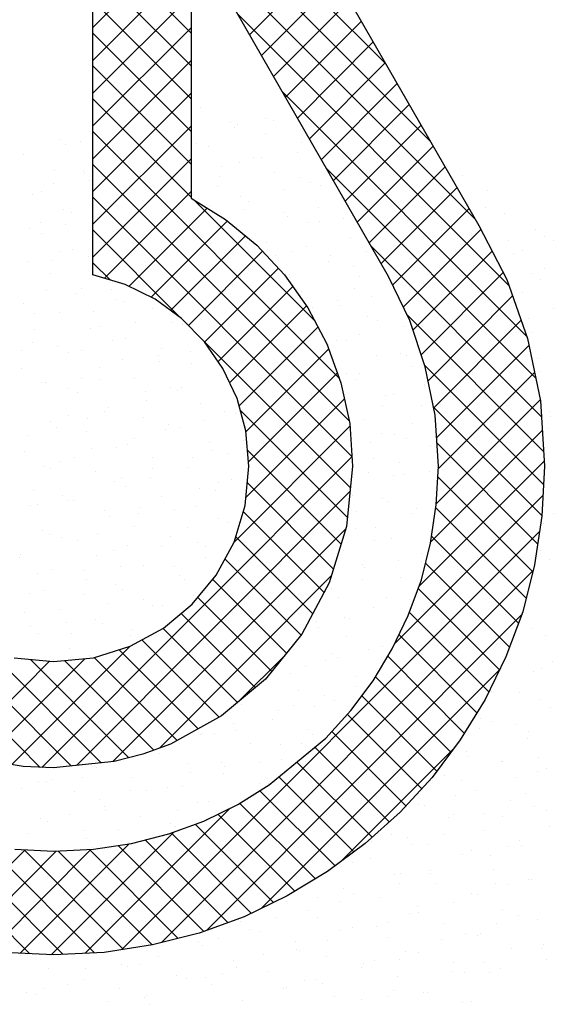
# Model space of a CAD drawing. Extents: x -41378 to 114803, y -24080 to 82188.
# Tile 95 of 137: x 97267 to 97925, y -83 to 1131. Entities that reach past the tile are written whole.
import ezdxf

# ---------------------------------------------------------------- set-up
doc = ezdxf.new("R2010")
doc.units = 0
doc.header["$LTSCALE"] = 50
doc.layers.get('0').update_dxf_attribs({"linetype": 'CONTINUOUS'})
doc.layers.add('7', color=7, linetype='CONTINUOUS')
doc.layers.add('BL$4----', color=7, linetype='CONTINUOUS')
doc.layers.get('0').freeze()
doc.styles.add('BURO-025', font='BUROFONT.shx', dxfattribs={"height": 250})
doc.styles.add('BURO-035', font='BUROFONT.shx', dxfattribs={"height": 350})
doc.styles.add('BURO-050', font='BUROFONT.shx', dxfattribs={"height": 500})

# ---------------------------------------------------------------- blocks, each defined once
blk = doc.blocks.new('KUIJPERSKLEUR')
at = {"color": 20}
for p, q in [((-170.84, 29.879), (-174.461, 33.499)), ((-170.292, 28.927), (-174.461, 33.095)), ((-174.461, 30.335), (-172.33, 32.466)), ((-173.249, 30.267), (-174.461, 31.479)), ((-169.744, 27.975), (-173.222, 31.452)), ((-174.461, 29.931), (-173.249, 31.143)), ((-173.249, 29.863), (-174.461, 31.075)), ((-172.528, 30.247), (-171.591, 31.184)), ((-172.38, 29.991), (-171.444, 30.927)), ((-174.461, 29.527), (-173.249, 30.738)), ((-173.249, 29.459), (-174.461, 30.671)), ((-172.233, 29.734), (-171.296, 30.671)), ((-169.325, 27.152), (-172.673, 30.5)), ((-172.085, 29.478), (-171.148, 30.414)), ((-174.461, 29.123), (-173.249, 30.334)), ((-173.249, 29.055), (-174.461, 30.266)), ((-171.937, 29.221), (-171.001, 30.158)), ((-174.461, 28.719), (-173.249, 29.93)), ((-173.249, 28.651), (-174.461, 29.862)), ((-171.79, 28.965), (-170.853, 29.901)), ((-171.642, 28.709), (-170.706, 29.645)), ((-174.461, 28.315), (-173.249, 29.526)), ((-169.106, 26.529), (-172.125, 29.547)), ((-173.249, 28.247), (-174.461, 29.458)), ((-171.494, 28.452), (-170.558, 29.389)), ((-174.461, 27.911), (-173.249, 29.122)), ((-171.347, 28.196), (-170.41, 29.132)), ((-171.423, 26.016), (-174.461, 29.054)), ((-171.199, 27.939), (-170.263, 28.876)), ((-174.461, 27.506), (-173.249, 28.718)), ((-171.298, 25.488), (-174.461, 28.65)), ((-168.997, 26.016), (-171.576, 28.594)), ((-171.051, 27.683), (-170.115, 28.619)), ((-174.317, 27.246), (-173.249, 28.314)), ((-170.904, 27.426), (-169.967, 28.363)), ((-171.266, 25.051), (-174.461, 28.246)), ((-171.722, 26.72), (-173.21, 28.208)), ((-174.012, 27.147), (-173.05, 28.109)), ((-170.762, 27.164), (-169.82, 28.106)), ((-173.743, 27.012), (-172.802, 27.952)), ((-173.379, 26.76), (-174.461, 27.842)), ((-170.631, 26.891), (-169.674, 27.848)), ((-173.502, 26.849), (-172.579, 27.771)), ((-173.282, 26.665), (-172.367, 27.58)), ((-168.928, 25.542), (-171.028, 27.642)), ((-170.512, 26.606), (-169.536, 27.582)), ((-174.249, 27.226), (-174.461, 27.438)), ((-173.083, 26.46), (-172.172, 27.37)), ((-170.411, 26.303), (-169.398, 27.316)), ((-172.916, 26.222), (-171.994, 27.144)), ((-170.326, 25.984), (-169.282, 27.028)), ((-172.773, 25.961), (-171.826, 26.908)), ((-168.899, 25.109), (-170.584, 26.794)), ((-170.256, 25.65), (-169.177, 26.729)), ((-171.284, 24.665), (-173.219, 26.6)), ((-172.656, 25.674), (-171.683, 26.647)), ((-172.574, 25.352), (-171.551, 26.375)), ((-170.219, 25.282), (-169.08, 26.421)), ((-168.9, 24.706), (-170.367, 26.173)), ((-172.54, 24.982), (-171.445, 26.077)), ((-170.199, 24.898), (-169.012, 26.085)), ((-172.572, 24.546), (-171.358, 25.759)), ((-170.223, 24.47), (-168.943, 25.75)), ((-171.32, 24.297), (-172.642, 25.619)), ((-168.92, 24.322), (-170.258, 25.659)), ((-172.719, 23.995), (-171.289, 25.424)), ((-170.294, 23.995), (-168.917, 25.372)), ((-174.724, 21.235), (-178.63, 25.141)), ((-171.397, 23.97), (-172.553, 25.126)), ((-168.973, 23.971), (-170.215, 25.213)), ((-175.09, 21.219), (-171.266, 25.044)), ((-170.438, 23.447), (-168.892, 24.993)), ((-169.034, 23.627), (-170.205, 24.798)), ((-175.114, 21.221), (-178.635, 24.743)), ((-171.493, 23.662), (-172.555, 24.724)), ((-174.664, 21.241), (-171.289, 24.617)), ((-170.736, 22.745), (-168.907, 24.574)), ((-169.115, 23.304), (-170.229, 24.418)), ((-171.609, 23.374), (-172.605, 24.37)), ((-174.213, 21.289), (-171.337, 24.164)), ((-174.103, 18.973), (-168.949, 24.127)), ((-171.749, 23.11), (-172.699, 24.06)), ((-169.21, 22.995), (-170.283, 24.068)), ((-171.892, 22.848), (-172.832, 23.788)), ((-169.32, 22.701), (-170.356, 23.737)), ((-173.64, 21.457), (-171.52, 23.578)), ((-173.613, 19.06), (-169.03, 23.643)), ((-172.073, 22.625), (-172.984, 23.537)), ((-169.444, 22.421), (-170.447, 23.424)), ((-172.254, 22.402), (-173.166, 23.314)), ((-172.457, 22.201), (-173.372, 23.116)), ((-173.06, 19.208), (-169.171, 23.097)), ((-169.576, 22.149), (-170.557, 23.13)), ((-172.678, 22.018), (-173.592, 22.932)), ((-169.723, 21.892), (-170.684, 22.853)), ((-175.46, 21.254), (-174.002, 22.711)), ((-172.903, 21.839), (-173.855, 22.791)), ((-174.358, 21.273), (-175.756, 22.671)), ((-173.423, 21.551), (-174.443, 22.571)), ((-173.163, 21.695), (-174.137, 22.668)), ((-172.66, 22.033), (-172.094, 22.599)), ((-169.878, 21.642), (-170.822, 22.587)), ((-176.101, 21.421), (-174.996, 22.526)), ((-175.794, 21.324), (-174.56, 22.557)), ((-174.018, 21.337), (-175.229, 22.548)), ((-173.708, 21.432), (-174.81, 22.534)), ((-172.386, 19.479), (-169.444, 22.42)), ((-170.044, 21.405), (-170.974, 22.334)), ((-170.217, 21.173), (-171.143, 22.099)), ((-170.404, 20.956), (-171.32, 21.872)), ((-170.598, 20.746), (-171.512, 21.66)), ((-170.804, 20.548), (-171.722, 21.466)), ((-171.405, 20.055), (-170.011, 21.449)), ((-171.017, 20.357), (-171.944, 21.284)), ((-171.241, 20.177), (-172.166, 21.102)), ((-171.473, 20.005), (-172.399, 20.931)), ((-171.716, 19.844), (-172.648, 20.775)), ((-175.24, 18.922), (-176.961, 20.643)), ((-174.554, 18.927), (-172.766, 20.715)), ((-171.968, 19.692), (-172.918, 20.641)), ((-172.233, 19.552), (-173.199, 20.518)), ((-174.826, 18.913), (-176.301, 20.388)), ((-174.977, 18.908), (-173.463, 20.422)), ((-172.506, 19.421), (-173.495, 20.41)), ((-175.36, 18.929), (-174.012, 20.277)), ((-172.794, 19.305), (-173.814, 20.325)), ((-176.408, 19.094), (-175.298, 20.203)), ((-176.078, 19.019), (-174.912, 20.185)), ((-174.442, 18.933), (-175.772, 20.263)), ((-175.728, 18.965), (-174.485, 20.208)), ((-174.082, 18.976), (-175.309, 20.204)), ((-173.731, 19.03), (-174.888, 20.187)), ((-173.408, 19.111), (-174.504, 20.207)), ((-173.09, 19.197), (-174.149, 20.256))]:
    blk.add_line(p, q, dxfattribs=at)
at = {"color": 161}
for p, q in [((-173.139, 29.353), (-173.139, 29.353)), ((-172.762, 29.162), (-172.762, 29.162)), ((-172.673, 29.143), (-172.673, 29.143)), ((-172.328, 29.216), (-172.328, 29.216)), ((-172.23, 29.194), (-172.23, 29.194)), ((-172.713, 29.098), (-172.713, 29.098)), ((-172.327, 29.035), (-172.327, 29.035)), ((-174.868, 28.962), (-174.868, 28.962)), ((-174.796, 28.893), (-174.796, 28.893)), ((-174.613, 28.936), (-174.613, 28.936)), ((-171.886, 28.916), (-171.886, 28.916)), ((-175.314, 28.767), (-175.314, 28.767)), ((-171.942, 28.79), (-171.942, 28.79)), ((-169.904, 28.517), (-169.904, 28.517)), ((-169.59, 28.326), (-169.59, 28.326)), ((-169.617, 28.114), (-169.617, 28.114)), ((-169.379, 28.041), (-169.379, 28.041)), ((-169.002, 27.85), (-169.002, 27.85)), ((-168.885, 27.76), (-168.885, 27.76)), ((-168.781, 27.71), (-168.781, 27.71)), ((-169.166, 27.592), (-169.166, 27.592)), ((-168.974, 19.344), (-168.974, 19.344)), ((-169.299, 18.984), (-169.299, 18.984)), ((-168.922, 18.984), (-168.922, 18.984)), ((-168.904, 19.039), (-168.904, 19.039)), ((-168.864, 18.857), (-168.864, 18.857)), ((-170.023, 18.697), (-170.023, 18.697)), ((-169.876, 18.692), (-169.876, 18.692)), ((-169.565, 18.688), (-169.565, 18.688)), ((-169.432, 18.742), (-169.432, 18.742)), ((-169.792, 18.336), (-169.792, 18.336)), ((-169.896, 18.321), (-169.896, 18.321))]:
    blk.add_line(p, q, dxfattribs=at)
at = {"color": 163}
for p, q in [((-173.183, 28.901), (-173.183, 28.901)), ((-173.029, 28.866), (-173.029, 28.866)), ((-170.366, 28.774), (-170.366, 28.774)), ((-172.651, 28.675), (-172.651, 28.675)), ((-172.482, 28.737), (-172.482, 28.737)), ((-172.386, 28.74), (-172.386, 28.74)), ((-174.937, 28.576), (-174.937, 28.576)), ((-174.58, 28.559), (-174.58, 28.559)), ((-174.565, 28.532), (-174.565, 28.532)), ((-172.868, 28.619), (-172.868, 28.619)), ((-172.217, 28.548), (-172.217, 28.548)), ((-174.951, 28.414), (-174.951, 28.414)), ((-174.502, 28.449), (-174.502, 28.449)), ((-172.896, 28.498), (-172.896, 28.498)), ((-171.904, 28.482), (-171.904, 28.482)), ((-171.775, 28.429), (-171.775, 28.429)), ((-175.204, 28.28), (-175.204, 28.28)), ((-175.09, 28.317), (-175.09, 28.317)), ((-172.918, 28.379), (-172.918, 28.379)), ((-172.098, 28.336), (-172.098, 28.336)), ((-171.655, 28.387), (-171.655, 28.387)), ((-172.637, 28.258), (-172.637, 28.258)), ((-172.541, 28.188), (-172.541, 28.188)), ((-171.398, 28.238), (-171.398, 28.238)), ((-169.821, 28.161), (-169.821, 28.161)), ((-174.827, 28.089), (-174.827, 28.089)), ((-174.72, 28.053), (-174.72, 28.053)), ((-173.023, 28.14), (-173.023, 28.14)), ((-172.608, 28.094), (-172.608, 28.094)), ((-172.106, 28.061), (-172.106, 28.061)), ((-171.673, 28.121), (-171.673, 28.121)), ((-175.106, 27.935), (-175.106, 27.935)), ((-174.803, 27.913), (-174.803, 27.913)), ((-172.059, 28.003), (-172.059, 28.003)), ((-171.811, 27.933), (-171.811, 27.933)), ((-171.665, 27.942), (-171.665, 27.942)), ((-171.367, 27.983), (-171.367, 27.983)), ((-175.246, 27.863), (-175.246, 27.863)), ((-175.093, 27.793), (-175.093, 27.793)), ((-172.43, 27.701), (-172.43, 27.701)), ((-172.321, 27.691), (-172.321, 27.691)), ((-171.288, 27.751), (-171.288, 27.751)), ((-169.329, 27.71), (-169.329, 27.71)), ((-174.875, 27.574), (-174.875, 27.574)), ((-174.716, 27.602), (-174.716, 27.602)), ((-171.996, 27.574), (-171.996, 27.574)), ((-171.828, 27.642), (-171.828, 27.642)), ((-171.08, 27.579), (-171.08, 27.579)), ((-169.269, 27.554), (-169.269, 27.554)), ((-175.261, 27.456), (-175.261, 27.456)), ((-174.959, 27.459), (-174.959, 27.459)), ((-174.515, 27.51), (-174.515, 27.51)), ((-172.213, 27.524), (-172.213, 27.524)), ((-171.554, 27.455), (-171.554, 27.455)), ((-171.524, 27.529), (-171.524, 27.529)), ((-174.983, 27.306), (-174.983, 27.306)), ((-171.249, 27.387), (-171.249, 27.387)), ((-169.042, 27.307), (-169.042, 27.307)), ((-168.892, 27.363), (-168.892, 27.363)), ((-172.033, 27.287), (-172.033, 27.287)), ((-171.177, 27.264), (-171.177, 27.264)), ((-168.935, 27.231), (-168.935, 27.231)), ((-175.03, 27.095), (-175.03, 27.095)), ((-174.606, 27.115), (-174.606, 27.115)), ((-174.228, 27.106), (-174.228, 27.106)), ((-171.982, 27.163), (-171.982, 27.163)), ((-171.885, 27.087), (-171.885, 27.087)), ((-171.236, 27.126), (-171.236, 27.126)), ((-170.792, 27.176), (-170.792, 27.176)), ((-169.158, 27.067), (-169.158, 27.067)), ((-175.313, 26.938), (-175.313, 26.938)), ((-174.672, 27.056), (-174.672, 27.056)), ((-174.171, 26.988), (-174.171, 26.988)), ((-174.066, 26.958), (-174.066, 26.958)), ((-171.444, 26.968), (-171.444, 26.968)), ((-171.018, 27.026), (-171.018, 27.026)), ((-174.872, 26.819), (-174.872, 26.819)), ((-174.451, 26.84), (-174.451, 26.84)), ((-173.729, 26.868), (-173.729, 26.868)), ((-171.746, 26.884), (-171.746, 26.884)), ((-171.404, 26.908), (-171.404, 26.908)), ((-168.781, 26.876), (-168.781, 26.876)), ((-175.181, 26.814), (-175.181, 26.814)), ((-173.94, 26.703), (-173.94, 26.703)), ((-173.487, 26.703), (-173.487, 26.703)), ((-171.067, 26.777), (-171.067, 26.777)), ((-170.949, 26.722), (-170.949, 26.722)), ((-169.09, 26.752), (-169.09, 26.752)), ((-175.184, 26.616), (-175.184, 26.616)), ((-174.495, 26.628), (-174.495, 26.628)), ((-174.384, 26.652), (-174.384, 26.652)), ((-173.352, 26.677), (-173.352, 26.677)), ((-170.632, 26.65), (-170.632, 26.65)), ((-169.048, 26.58), (-169.048, 26.58)), ((-174.22, 26.479), (-174.22, 26.479)), ((-174.06, 26.501), (-174.06, 26.501)), ((-171.458, 26.48), (-171.458, 26.48)), ((-171.333, 26.481), (-171.333, 26.481)), ((-171.173, 26.547), (-171.173, 26.547)), ((-175.338, 26.36), (-175.338, 26.36)), ((-175.203, 26.451), (-175.203, 26.451)), ((-174.894, 26.41), (-174.894, 26.41)), ((-174.762, 26.332), (-174.762, 26.332)), ((-174.606, 26.361), (-174.606, 26.361)), ((-173.619, 26.381), (-173.619, 26.381)), ((-173.256, 26.342), (-173.256, 26.342)), ((-171.902, 26.43), (-171.902, 26.43)), ((-171.559, 26.429), (-171.559, 26.429)), ((-174.097, 26.249), (-174.097, 26.249)), ((-173.653, 26.299), (-173.653, 26.299)), ((-173.642, 26.224), (-173.642, 26.224)), ((-170.956, 26.29), (-170.956, 26.29)), ((-170.661, 26.318), (-170.661, 26.318)), ((-170.594, 26.292), (-170.594, 26.292)), ((-168.976, 26.257), (-168.976, 26.257)), ((-175.339, 26.137), (-175.339, 26.137)), ((-174.385, 26.141), (-174.385, 26.141)), ((-173.242, 26.19), (-173.242, 26.19)), ((-172.856, 26.137), (-172.856, 26.137)), ((-170.521, 26.163), (-170.521, 26.163)), ((-168.937, 26.093), (-168.937, 26.093)), ((-174.606, 26.007), (-174.606, 26.007)), ((-174.375, 26), (-174.375, 26)), ((-173.95, 26.014), (-173.95, 26.014)), ((-171.328, 26.068), (-171.328, 26.068)), ((-171.223, 25.994), (-171.223, 25.994)), ((-171.171, 26.076), (-171.171, 26.076)), ((-175.092, 25.964), (-175.092, 25.964)), ((-175.05, 25.956), (-175.05, 25.956)), ((-174.761, 25.882), (-174.761, 25.882)), ((-173.508, 25.894), (-173.508, 25.894)), ((-173.411, 25.863), (-173.411, 25.863)), ((-173.365, 25.895), (-173.365, 25.895)), ((-170.374, 25.915), (-170.374, 25.915)), ((-170.364, 25.931), (-170.364, 25.931)), ((-174.651, 25.844), (-174.651, 25.844)), ((-173.809, 25.845), (-173.809, 25.845)), ((-173.796, 25.745), (-173.796, 25.745)), ((-170.846, 25.803), (-170.846, 25.803)), ((-170.749, 25.813), (-170.749, 25.813)), ((-174.319, 25.603), (-174.319, 25.603)), ((-174.274, 25.654), (-174.274, 25.654)), ((-173.131, 25.703), (-173.131, 25.703)), ((-172.832, 25.608), (-172.832, 25.608)), ((-171.327, 25.623), (-171.327, 25.623)), ((-170.883, 25.673), (-170.883, 25.673)), ((-170.411, 25.676), (-170.411, 25.676)), ((-168.827, 25.606), (-168.827, 25.606)), ((-174.763, 25.553), (-174.763, 25.553)), ((-174.53, 25.521), (-174.53, 25.521)), ((-173.839, 25.527), (-173.839, 25.527)), ((-173.078, 25.492), (-173.078, 25.492)), ((-172.696, 25.576), (-172.696, 25.576)), ((-171.112, 25.507), (-171.112, 25.507)), ((-168.821, 25.54), (-168.821, 25.54)), ((-174.982, 25.477), (-174.982, 25.477)), ((-174.915, 25.403), (-174.915, 25.403)), ((-173.566, 25.384), (-173.566, 25.384)), ((-173.522, 25.442), (-173.522, 25.442)), ((-173.398, 25.407), (-173.398, 25.407)), ((-170.518, 25.452), (-170.518, 25.452)), ((-168.845, 25.4), (-168.845, 25.4)), ((-175.272, 25.311), (-175.272, 25.311)), ((-174.541, 25.357), (-174.541, 25.357)), ((-173.951, 25.266), (-173.951, 25.266)), ((-172.601, 25.247), (-172.601, 25.247)), ((-170.904, 25.334), (-170.904, 25.334)), ((-170.735, 25.316), (-170.735, 25.316)), ((-170.596, 25.269), (-170.596, 25.269)), ((-174.475, 25.149), (-174.475, 25.149)), ((-174.164, 25.166), (-174.164, 25.166)), ((-174.031, 25.199), (-174.031, 25.199)), ((-173.021, 25.216), (-173.021, 25.216)), ((-172.987, 25.129), (-172.987, 25.129)), ((-171.04, 25.219), (-171.04, 25.219)), ((-170.3, 25.189), (-170.3, 25.189)), ((-175.306, 25.117), (-175.306, 25.117)), ((-174.684, 25.042), (-174.684, 25.042)), ((-173.729, 25.04), (-173.729, 25.04)), ((-173.234, 25.038), (-173.234, 25.038)), ((-172.79, 25.088), (-172.79, 25.088)), ((-172.586, 25.089), (-172.586, 25.089)), ((-171.002, 25.019), (-171.002, 25.019)), ((-175.07, 24.924), (-175.07, 24.924)), ((-174.985, 24.907), (-174.985, 24.907)), ((-174.871, 24.99), (-174.871, 24.99)), ((-173.72, 24.905), (-173.72, 24.905)), ((-173.287, 24.92), (-173.287, 24.92)), ((-170.673, 24.973), (-170.673, 24.973)), ((-174.43, 24.87), (-174.43, 24.87)), ((-174.106, 24.787), (-174.106, 24.787)), ((-173.744, 24.796), (-173.744, 24.796)), ((-172.756, 24.768), (-172.756, 24.768)), ((-171.059, 24.855), (-171.059, 24.855)), ((-170.752, 24.815), (-170.752, 24.815)), ((-170.625, 24.829), (-170.625, 24.829)), ((-170.308, 24.866), (-170.308, 24.866)), ((-174.188, 24.746), (-174.188, 24.746)), ((-174.053, 24.679), (-174.053, 24.679)), ((-173.142, 24.65), (-173.142, 24.65)), ((-172.947, 24.634), (-172.947, 24.634)), ((-172.91, 24.729), (-172.91, 24.729)), ((-175.196, 24.63), (-175.196, 24.63)), ((-174.839, 24.563), (-174.839, 24.563)), ((-173.618, 24.553), (-173.618, 24.553)), ((-171.262, 24.573), (-171.262, 24.573)), ((-170.891, 24.532), (-170.891, 24.532)), ((-175.225, 24.445), (-175.225, 24.445)), ((-175.141, 24.453), (-175.141, 24.453)), ((-174.761, 24.503), (-174.761, 24.503)), ((-174.697, 24.504), (-174.697, 24.504)), ((-173.875, 24.426), (-173.875, 24.426)), ((-173.456, 24.392), (-173.456, 24.392)), ((-173.177, 24.433), (-173.177, 24.433)), ((-170.828, 24.494), (-170.828, 24.494)), ((-170.465, 24.412), (-170.465, 24.412)), ((-174.32, 24.383), (-174.32, 24.383)), ((-174.261, 24.308), (-174.261, 24.308)), ((-173.9, 24.342), (-173.9, 24.342)), ((-172.911, 24.289), (-172.911, 24.289)), ((-171.213, 24.376), (-171.213, 24.376)), ((-170.514, 24.342), (-170.514, 24.342)), ((-168.78, 24.351), (-168.78, 24.351)), ((-173.943, 24.192), (-173.943, 24.192)), ((-173.296, 24.171), (-173.296, 24.171)), ((-172.8, 24.242), (-172.8, 24.242)), ((-172.659, 24.231), (-172.659, 24.231)), ((-171.222, 24.165), (-171.222, 24.165)), ((-170.975, 24.17), (-170.975, 24.17)), ((-170.249, 24.24), (-170.249, 24.24)), ((-168.9, 24.221), (-168.9, 24.221)), ((-175.085, 24.143), (-175.085, 24.143)), ((-174.994, 24.084), (-174.994, 24.084)), ((-174.854, 24.05), (-174.854, 24.05)), ((-174.41, 24.1), (-174.41, 24.1)), ((-173.508, 24.066), (-173.508, 24.066)), ((-170.781, 24.045), (-170.781, 24.045)), ((-174.65, 24.016), (-174.65, 24.016)), ((-174.03, 23.947), (-174.03, 23.947)), ((-173.613, 23.938), (-173.613, 23.938)), ((-173.169, 23.989), (-173.169, 23.989)), ((-173.066, 23.946), (-173.066, 23.946)), ((-170.983, 24.015), (-170.983, 24.015)), ((-175.364, 23.808), (-175.364, 23.808)), ((-175.352, 23.847), (-175.352, 23.847)), ((-174.415, 23.829), (-174.415, 23.829)), ((-174.209, 23.896), (-174.209, 23.896)), ((-173.066, 23.81), (-173.066, 23.81)), ((-171.368, 23.897), (-171.368, 23.897)), ((-170.404, 23.854), (-170.404, 23.854)), ((-168.936, 23.897), (-168.936, 23.897)), ((-174.123, 23.696), (-174.123, 23.696)), ((-173.832, 23.705), (-173.832, 23.705)), ((-173.451, 23.692), (-173.451, 23.692)), ((-171.131, 23.716), (-171.131, 23.716)), ((-171.112, 23.678), (-171.112, 23.678)), ((-170.687, 23.766), (-170.687, 23.766)), ((-170.404, 23.761), (-170.404, 23.761)), ((-168.826, 23.777), (-168.826, 23.777)), ((-175.149, 23.605), (-175.149, 23.605)), ((-174.975, 23.656), (-174.975, 23.656)), ((-174.566, 23.646), (-174.566, 23.646)), ((-173.397, 23.579), (-173.397, 23.579)), ((-170.67, 23.558), (-170.67, 23.558)), ((-174.54, 23.529), (-174.54, 23.529)), ((-174.184, 23.468), (-174.184, 23.468)), ((-173.325, 23.535), (-173.325, 23.535)), ((-171.641, 23.474), (-171.641, 23.474)), ((-171.523, 23.419), (-171.523, 23.419)), ((-171.137, 23.536), (-171.137, 23.536)), ((-175.241, 23.36), (-175.241, 23.36)), ((-175.076, 23.404), (-175.076, 23.404)), ((-174.57, 23.35), (-174.57, 23.35)), ((-174.099, 23.409), (-174.099, 23.409)), ((-173.22, 23.331), (-173.22, 23.331)), ((-171.436, 23.318), (-171.436, 23.318)), ((-170.843, 23.312), (-170.843, 23.312)), ((-174.279, 23.243), (-174.279, 23.243)), ((-173.835, 23.293), (-173.835, 23.293)), ((-173.722, 23.218), (-173.722, 23.218)), ((-173.606, 23.213), (-173.606, 23.213)), ((-171.001, 23.191), (-171.001, 23.191)), ((-170.559, 23.282), (-170.559, 23.282)), ((-175.303, 23.126), (-175.303, 23.126)), ((-174.864, 23.169), (-174.864, 23.169)), ((-171.353, 23.07), (-171.353, 23.07)), ((-171.292, 23.057), (-171.292, 23.057)), ((-175.232, 22.95), (-175.232, 22.95)), ((-174.789, 23.001), (-174.789, 23.001)), ((-174.429, 23.042), (-174.429, 23.042)), ((-174.339, 22.989), (-174.339, 22.989)), ((-171.797, 23.02), (-171.797, 23.02)), ((-171.703, 23.022), (-171.703, 23.022)), ((-171.678, 22.94), (-171.678, 22.94)), ((-175.131, 22.873), (-175.131, 22.873)), ((-174.725, 22.871), (-174.725, 22.871)), ((-173.991, 22.839), (-173.991, 22.839)), ((-173.988, 22.922), (-173.988, 22.922)), ((-171.326, 22.831), (-171.326, 22.831)), ((-169.04, 22.93), (-169.04, 22.93)), ((-168.871, 22.848), (-168.871, 22.848)), ((-170.891, 22.704), (-170.891, 22.704)), ((-170.713, 22.803), (-170.713, 22.803)), ((-174.754, 22.682), (-174.754, 22.682)), ((-174.501, 22.597), (-174.501, 22.597)), ((-172.033, 22.654), (-172.033, 22.654)), ((-171.509, 22.616), (-171.509, 22.616)), ((-171.447, 22.578), (-171.447, 22.578)), ((-171.066, 22.667), (-171.066, 22.667)), ((-174.945, 22.547), (-174.945, 22.547)), ((-171.832, 22.461), (-171.832, 22.461)), ((-171.592, 22.535), (-171.592, 22.535)), ((-168.785, 22.529), (-168.785, 22.529)), ((-172.019, 22.374), (-172.019, 22.374)), ((-171.215, 22.344), (-171.215, 22.344)), ((-169.027, 22.394), (-169.027, 22.394)), ((-168.929, 22.443), (-168.929, 22.443)), ((-171.222, 22.213), (-171.222, 22.213)), ((-171.923, 22.167), (-171.923, 22.167)), ((-171.601, 22.099), (-171.601, 22.099)), ((-169.537, 22.152), (-169.537, 22.152)), ((-169.196, 22.147), (-169.196, 22.147)), ((-172.624, 21.998), (-172.624, 21.998)), ((-171.987, 21.982), (-171.987, 21.982)), ((-171.732, 21.971), (-171.732, 21.971)), ((-171.482, 22.048), (-171.482, 22.048)), ((-168.94, 22.05), (-168.94, 22.05)), ((-172.175, 21.921), (-172.175, 21.921)), ((-168.819, 21.956), (-168.819, 21.956)), ((-172.72, 21.757), (-172.72, 21.757)), ((-172.247, 21.807), (-172.247, 21.807)), ((-169.673, 21.826), (-169.673, 21.826)), ((-169.527, 21.78), (-169.527, 21.78)), ((-169.25, 21.748), (-169.25, 21.748)), ((-173.129, 21.628), (-173.129, 21.628)), ((-173.106, 21.64), (-173.106, 21.64)), ((-172.955, 21.631), (-172.955, 21.631)), ((-172.685, 21.679), (-172.685, 21.679)), ((-171.812, 21.68), (-171.812, 21.68)), ((-171.756, 21.621), (-171.756, 21.621)), ((-169.693, 21.698), (-169.693, 21.698)), ((-169.086, 21.66), (-169.086, 21.66)), ((-172.514, 21.511), (-172.514, 21.511)), ((-172.142, 21.503), (-172.142, 21.503)), ((-171.888, 21.517), (-171.888, 21.517)), ((-169.095, 21.571), (-169.095, 21.571)), ((-173.639, 21.386), (-173.639, 21.386)), ((-169.851, 21.419), (-169.851, 21.419)), ((-173.28, 21.27), (-173.28, 21.27)), ((-172.875, 21.278), (-172.875, 21.278)), ((-172.398, 21.275), (-172.398, 21.275)), ((-172.137, 21.32), (-172.137, 21.32)), ((-169.828, 21.347), (-169.828, 21.347)), ((-169.416, 21.293), (-169.416, 21.293)), ((-169.406, 21.294), (-169.406, 21.294)), ((-168.962, 21.345), (-168.962, 21.345)), ((-174.422, 21.221), (-174.422, 21.221)), ((-173.261, 21.161), (-173.261, 21.161)), ((-172.845, 21.143), (-172.845, 21.143)), ((-172.841, 21.225), (-172.841, 21.225)), ((-170.118, 21.123), (-170.118, 21.123)), ((-168.975, 21.173), (-168.975, 21.173)), ((-168.864, 21.21), (-168.864, 21.21)), ((-175.13, 21.044), (-175.13, 21.044)), ((-175.036, 21.044), (-175.036, 21.044)), ((-174.958, 21.073), (-174.958, 21.073)), ((-174.592, 21.094), (-174.592, 21.094)), ((-173.988, 21.094), (-173.988, 21.094)), ((-172.403, 21.024), (-172.403, 21.024)), ((-172.296, 21.024), (-172.296, 21.024)), ((-170.36, 21.002), (-170.36, 21.002)), ((-169.916, 21.052), (-169.916, 21.052)), ((-169.249, 21.092), (-169.249, 21.092)), ((-175.344, 20.955), (-175.344, 20.955)), ((-174.689, 20.924), (-174.689, 20.924)), ((-173.994, 20.936), (-173.994, 20.936)), ((-173.795, 20.932), (-173.795, 20.932)), ((-173.546, 20.974), (-173.546, 20.974)), ((-173.351, 20.983), (-173.351, 20.983)), ((-169.741, 20.932), (-169.741, 20.932)), ((-169.119, 20.891), (-169.119, 20.891)), ((-174.379, 20.818), (-174.379, 20.818)), ((-173.169, 20.783), (-173.169, 20.783)), ((-173.03, 20.799), (-173.03, 20.799)), ((-172.554, 20.821), (-172.554, 20.821)), ((-170.449, 20.756), (-170.449, 20.756)), ((-170.368, 20.75), (-170.368, 20.75)), ((-169.983, 20.868), (-169.983, 20.868)), ((-169.306, 20.806), (-169.306, 20.806)), ((-174.748, 20.64), (-174.748, 20.64)), ((-174.312, 20.734), (-174.312, 20.734)), ((-174.305, 20.69), (-174.305, 20.69)), ((-173.415, 20.682), (-173.415, 20.682)), ((-170.007, 20.636), (-170.007, 20.636)), ((-169.628, 20.649), (-169.628, 20.649)), ((-169.018, 20.731), (-169.018, 20.731)), ((-168.865, 20.686), (-168.865, 20.686)), ((-175.113, 20.594), (-175.113, 20.594)), ((-175.02, 20.557), (-175.02, 20.557)), ((-173.877, 20.607), (-173.877, 20.607)), ((-173.507, 20.529), (-173.507, 20.529)), ((-173.064, 20.579), (-173.064, 20.579)), ((-170.072, 20.599), (-170.072, 20.599)), ((-169.404, 20.613), (-169.404, 20.613)), ((-175.258, 20.398), (-175.258, 20.398)), ((-174.578, 20.437), (-174.578, 20.437)), ((-174.149, 20.457), (-174.149, 20.457)), ((-173.436, 20.487), (-173.436, 20.487)), ((-170.773, 20.396), (-170.773, 20.396)), ((-170.137, 20.389), (-170.137, 20.389)), ((-169.63, 20.445), (-169.63, 20.445)), ((-168.831, 20.487), (-168.831, 20.487)), ((-174.534, 20.34), (-174.534, 20.34)), ((-174.017, 20.287), (-174.017, 20.287)), ((-171.026, 20.306), (-171.026, 20.306)), ((-170.582, 20.357), (-170.582, 20.357)), ((-170.523, 20.271), (-170.523, 20.271)), ((-170.338, 20.269), (-170.338, 20.269)), ((-169.195, 20.319), (-169.195, 20.319)), ((-174.461, 20.237), (-174.461, 20.237)), ((-174.201, 20.246), (-174.201, 20.246)), ((-169.897, 20.149), (-169.897, 20.149)), ((-169.785, 20.195), (-169.785, 20.195)), ((-169.341, 20.245), (-169.341, 20.245)), ((-169.173, 20.252), (-169.173, 20.252)), ((-171.535, 20.064), (-171.535, 20.064)), ((-171.256, 20.047), (-171.256, 20.047)), ((-171.04, 20.099), (-171.04, 20.099)), ((-169.559, 20.134), (-169.559, 20.134)), ((-170.738, 19.903), (-170.738, 19.903)), ((-170.663, 19.909), (-170.663, 19.909)), ((-170.294, 19.953), (-170.294, 19.953)), ((-170.292, 19.91), (-170.292, 19.91)), ((-169.52, 19.958), (-169.52, 19.958)), ((-170.678, 19.792), (-170.678, 19.792)), ((-170.228, 19.782), (-170.228, 19.782)), ((-169.497, 19.791), (-169.497, 19.791)), ((-169.085, 19.831), (-169.085, 19.831)), ((-169.053, 19.842), (-169.053, 19.842)), ((-171.37, 19.732), (-171.37, 19.732)), ((-171.248, 19.661), (-171.248, 19.661)), ((-169.786, 19.662), (-169.786, 19.662)), ((-169.328, 19.773), (-169.328, 19.773)), ((-172.072, 19.563), (-172.072, 19.563)), ((-171.692, 19.61), (-171.692, 19.61)), ((-171.411, 19.568), (-171.411, 19.568)), ((-170.929, 19.612), (-170.929, 19.612)), ((-170.007, 19.549), (-170.007, 19.549)), ((-169.713, 19.655), (-169.713, 19.655)), ((-171.796, 19.45), (-171.796, 19.45)), ((-170.552, 19.421), (-170.552, 19.421)), ((-170.451, 19.499), (-170.451, 19.499)), ((-170.447, 19.431), (-170.447, 19.431)), ((-169.409, 19.471), (-169.409, 19.471)), ((-172.645, 19.318), (-172.645, 19.318)), ((-172.201, 19.368), (-172.201, 19.368)), ((-171.695, 19.372), (-171.695, 19.372)), ((-170.832, 19.313), (-170.832, 19.313)), ((-170.117, 19.295), (-170.117, 19.295)), ((-169.483, 19.294), (-169.483, 19.294)), ((-169.21, 19.388), (-169.21, 19.388)), ((-173.98, 19.272), (-173.98, 19.272)), ((-172.53, 19.226), (-172.53, 19.226)), ((-172.403, 19.195), (-172.403, 19.195)), ((-171.404, 19.207), (-171.404, 19.207)), ((-171.26, 19.245), (-171.26, 19.245)), ((-170.96, 19.257), (-170.96, 19.257)), ((-169.868, 19.176), (-169.868, 19.176)), ((-169.676, 19.175), (-169.676, 19.175)), ((-173.155, 19.076), (-173.155, 19.076)), ((-172.915, 19.108), (-172.915, 19.108)), ((-171.961, 19.076), (-171.961, 19.076)), ((-171.566, 19.089), (-171.566, 19.089)), ((-170.819, 19.125), (-170.819, 19.125)), ((-170.163, 19.096), (-170.163, 19.096)), ((-169.719, 19.146), (-169.719, 19.146)), ((-173.599, 19.026), (-173.599, 19.026)), ((-173.104, 19.026), (-173.104, 19.026)), ((-171.951, 18.971), (-171.951, 18.971)), ((-171.914, 18.965), (-171.914, 18.965)), ((-170.601, 18.952), (-170.601, 18.952)), ((-170.442, 18.934), (-170.442, 18.934)), ((-175.349, 18.895), (-175.349, 18.895)), ((-174.998, 18.903), (-174.998, 18.903)), ((-173.649, 18.884), (-173.649, 18.884)), ((-172.727, 18.835), (-172.727, 18.835)), ((-172.358, 18.915), (-172.358, 18.915)), ((-171.584, 18.885), (-171.584, 18.885)), ((-170.987, 18.834), (-170.987, 18.834)), ((-170.673, 18.854), (-170.673, 18.854)), ((-170.007, 18.808), (-170.007, 18.808)), ((-169.637, 18.815), (-169.637, 18.815)), ((-175.013, 18.736), (-175.013, 18.736)), ((-174.552, 18.734), (-174.552, 18.734)), ((-174.108, 18.784), (-174.108, 18.784)), ((-174.034, 18.766), (-174.034, 18.766)), ((-173.87, 18.785), (-173.87, 18.785)), ((-172.685, 18.747), (-172.685, 18.747)), ((-172.292, 18.708), (-172.292, 18.708)), ((-171.149, 18.758), (-171.149, 18.758)), ((-171.117, 18.803), (-171.117, 18.803)), ((-174.578, 18.609), (-174.578, 18.609)), ((-173.435, 18.659), (-173.435, 18.659)), ((-173.311, 18.622), (-173.311, 18.622)), ((-173.07, 18.629), (-173.07, 18.629)), ((-172.867, 18.673), (-172.867, 18.673)), ((-171.851, 18.589), (-171.851, 18.589)), ((-171.72, 18.61), (-171.72, 18.61)), ((-170.708, 18.638), (-170.708, 18.638)), ((-175.062, 18.492), (-175.062, 18.492)), ((-174.768, 18.542), (-174.768, 18.542)), ((-174.137, 18.489), (-174.137, 18.489)), ((-172.994, 18.539), (-172.994, 18.539)), ((-172.106, 18.492), (-172.106, 18.492)), ((-172.07, 18.511), (-172.07, 18.511)), ((-171.626, 18.561), (-171.626, 18.561)), ((-170.756, 18.473), (-170.756, 18.473)), ((-170.385, 18.45), (-170.385, 18.45)), ((-170.331, 18.447), (-170.331, 18.447)), ((-175.279, 18.44), (-175.279, 18.44)), ((-175.153, 18.424), (-175.153, 18.424)), ((-174.265, 18.33), (-174.265, 18.33)), ((-173.821, 18.38), (-173.821, 18.38)), ((-173.803, 18.405), (-173.803, 18.405)), ((-172.617, 18.348), (-172.617, 18.348)), ((-171.474, 18.398), (-171.474, 18.398)), ((-171.142, 18.355), (-171.142, 18.355)), ((-170.829, 18.4), (-170.829, 18.4)), ((-173.759, 18.298), (-173.759, 18.298))]:
    blk.add_line(p, q, dxfattribs=at)
at = {"layer": '7', "color": 20, "linetype": 'CONTINUOUS'}
for p, q in [((-174.461, 36.169), (-169.7, 27.898)), ((-174.461, 27.289), (-174.461, 36.169)), ((-170.813, 27.269), (-173.249, 31.5)), ((-173.249, 31.5), (-173.249, 28.232)), ((-173.249, 28.232), (-172.824, 27.97)), ((-172.824, 27.97), (-172.437, 27.655)), ((-169.7, 27.898), (-169.353, 27.23)), ((-172.437, 27.655), (-172.097, 27.289)), ((-174.061, 27.171), (-174.461, 27.289)), ((-172.097, 27.289), (-171.808, 26.883)), ((-170.551, 26.726), (-170.813, 27.269)), ((-169.353, 27.23), (-169.097, 26.503)), ((-173.694, 26.987), (-174.061, 27.171)), ((-173.367, 26.752), (-173.694, 26.987)), ((-171.808, 26.883), (-171.573, 26.438)), ((-173.085, 26.464), (-173.367, 26.752)), ((-170.361, 26.156), (-170.551, 26.726)), ((-172.856, 26.136), (-173.085, 26.464)), ((-169.097, 26.503), (-168.94, 25.737)), ((-171.573, 26.438), (-171.403, 25.959)), ((-172.68, 25.763), (-172.856, 26.136)), ((-170.237, 25.56), (-170.361, 26.156)), ((-171.403, 25.959), (-171.291, 25.455)), ((-172.575, 25.364), (-172.68, 25.763)), ((-168.94, 25.737), (-168.888, 24.931)), ((-170.198, 24.931), (-170.237, 25.56)), ((-172.536, 24.931), (-172.575, 25.364)), ((-171.291, 25.455), (-171.259, 24.931)), ((-172.581, 24.447), (-172.536, 24.931)), ((-171.259, 24.931), (-171.33, 24.185)), ((-170.224, 24.453), (-170.198, 24.931)), ((-168.888, 24.931), (-168.921, 24.316)), ((-172.719, 23.995), (-172.581, 24.447)), ((-170.296, 23.982), (-170.224, 24.453)), ((-168.921, 24.316), (-169.012, 23.713)), ((-171.33, 24.185), (-171.547, 23.491)), ((-172.941, 23.589), (-172.719, 23.995)), ((-170.407, 23.53), (-170.296, 23.982)), ((-169.012, 23.713), (-169.156, 23.137)), ((-173.236, 23.229), (-172.941, 23.589)), ((-171.547, 23.491), (-171.881, 22.862)), ((-170.571, 23.091), (-170.407, 23.53)), ((-173.59, 22.934), (-173.236, 23.229)), ((-170.767, 22.678), (-170.571, 23.091)), ((-169.156, 23.137), (-169.366, 22.58)), ((-174.002, 22.711), (-173.59, 22.934)), ((-171.881, 22.862), (-172.332, 22.305)), ((-174.454, 22.567), (-174.002, 22.711)), ((-171.003, 22.286), (-170.767, 22.678)), ((-169.366, 22.58), (-169.621, 22.056)), ((-175.43, 22.567), (-174.945, 22.522)), ((-174.945, 22.522), (-174.454, 22.567)), ((-172.332, 22.305), (-172.876, 21.854)), ((-171.278, 21.919), (-171.003, 22.286)), ((-169.621, 22.056), (-169.929, 21.559)), ((-172.876, 21.854), (-173.505, 21.506)), ((-171.586, 21.579), (-171.278, 21.919)), ((-173.505, 21.506), (-173.845, 21.382)), ((-172.287, 21.002), (-171.586, 21.579)), ((-169.929, 21.559), (-170.276, 21.094)), ((-173.845, 21.382), (-174.199, 21.29)), ((-175.319, 21.231), (-175.685, 21.29)), ((-174.199, 21.29), (-174.945, 21.212)), ((-174.945, 21.212), (-175.319, 21.231)), ((-172.673, 20.76), (-172.287, 21.002)), ((-170.276, 21.094), (-170.669, 20.668)), ((-173.092, 20.557), (-172.673, 20.76)), ((-170.669, 20.668), (-171.101, 20.282)), ((-173.524, 20.4), (-173.092, 20.557)), ((-173.983, 20.282), (-173.524, 20.4)), ((-174.454, 20.21), (-173.983, 20.282)), ((-171.101, 20.282), (-171.566, 19.935)), ((-175.423, 20.21), (-174.945, 20.184)), ((-174.945, 20.184), (-174.454, 20.21)), ((-171.566, 19.935), (-172.064, 19.634)), ((-172.064, 19.634), (-172.594, 19.378)), ((-172.594, 19.378), (-173.151, 19.175)), ((-173.151, 19.175), (-173.727, 19.031)), ((-174.945, 18.907), (-175.561, 18.939)), ((-174.323, 18.939), (-174.945, 18.907)), ((-173.727, 19.031), (-174.323, 18.939))]:
    blk.add_line(p, q, dxfattribs=at)
at = {"color": 150, "style": 'BURO-025'}
for tag, p in [('TKSCHAAL', (-167, 67)), ('TKDATCREAT', (-81, 67)), ('TKBLADNR', (-124, 67)), ('TKDATA', (-30, 67)), ('TKINIT', (-30, 58)), ('PRPRLEID', (-30, 49)), ('PRGRLEID', (-30, 40))]:
    blk.add_attdef(tag, p, '', height=2.5, dxfattribs=at)
at = {"color": 3, "style": 'BURO-035'}
for tag, p in [('PROMSCHR', (-177, 55)), ('TK1OMSCHR', (-177, 42))]:
    blk.add_attdef(tag, p, '', height=3.5, dxfattribs=at)
at = {"color": 1, "style": 'BURO-025'}
blk.add_attdef('TKFILE', (-4, 40), '', height=2.5, rotation=90, dxfattribs=at)
blk.add_attdef('PRNAAM', (-30, 31.5), '', height=2.5, dxfattribs=at)
at = {"color": 4, "style": 'BURO-050'}
blk.add_attdef('TKTEKNR', (-48, 19), '', height=5, dxfattribs=at)

msp = doc.modelspace()

# ---------------------------------------------------------------- block references
at = {"layer": 'BL$4----', "xscale": 100, "yscale": 100, "zscale": 100}
msp.add_blockref('KUIJPERSKLEUR', (114803.4, -1912.4), dxfattribs=at)

doc.saveas('drawing.dxf')
